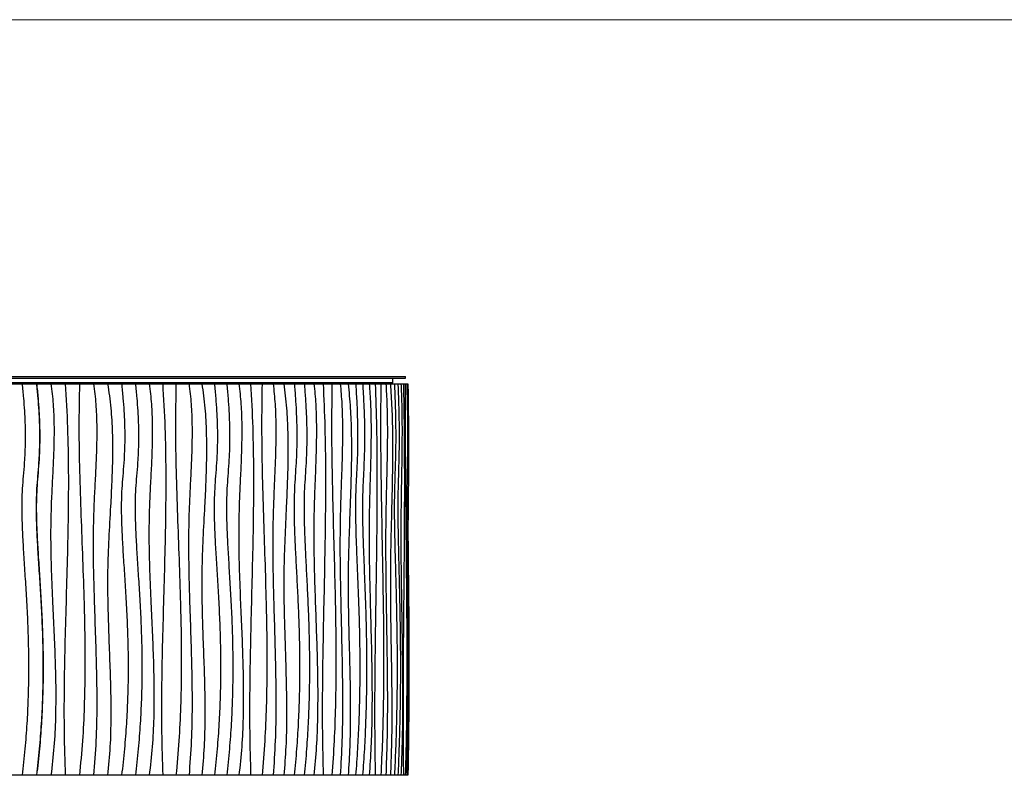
# Model space of a CAD drawing. Header units: millimetres. Extents: x 5 to 415, y 5 to 292.
# Tile 30 of 79: x 68 to 130, y 244 to 292. Entities that reach past the tile are written whole.
import ezdxf

# ---------------------------------------------------------------- set-up
doc = ezdxf.new("R2010")
doc.units = ezdxf.units.MM
doc.layers.add('TABELLA', color=7, linetype='Continuous')

msp = doc.modelspace()

# ---------------------------------------------------------------- linework, layer by layer
at = {"color": 7, "linetype": 'Continuous', "lineweight": 25}
for p, q in [((43.529, 269.306), (67.829, 269.306)), ((43.529, 269.206), (67.829, 269.206)), ((91.322, 268.906), (56.656, 268.906)), ((66.842, 268.856), (67.735, 268.856)), ((67.751, 268.856), (68.647, 268.856)), ((67.829, 269.306), (92.129, 269.306)), ((67.829, 269.206), (92.129, 269.206)), ((68.66, 268.856), (69.569, 268.856)), ((69.577, 268.856), (70.478, 268.856)), ((70.483, 268.856), (71.383, 268.856)), ((71.385, 268.856), (72.284, 268.856)), ((72.284, 268.856), (73.179, 268.856)), ((73.179, 268.856), (74.065, 268.856)), ((74.065, 268.856), (74.944, 268.856)), ((74.944, 268.856), (75.821, 268.856)), ((75.821, 268.856), (76.678, 268.856)), ((76.678, 268.856), (77.523, 268.856)), ((77.523, 268.856), (78.354, 268.856)), ((78.354, 268.856), (79.171, 268.856)), ((79.171, 268.856), (79.971, 268.856)), ((79.971, 268.856), (80.755, 268.856)), ((80.755, 268.856), (81.529, 268.856)), ((81.529, 268.856), (82.275, 268.856)), ((82.275, 268.856), (83.002, 268.856)), ((83.002, 268.856), (83.707, 268.856)), ((83.707, 268.856), (84.39, 268.856)), ((84.39, 268.856), (85.05, 268.856)), ((85.05, 268.856), (85.686, 268.856)), ((85.686, 268.856), (86.303, 268.856)), ((86.303, 268.856), (86.888, 268.856)), ((86.888, 268.856), (87.446, 268.856)), ((87.446, 268.856), (87.977, 268.856)), ((87.977, 268.856), (88.48, 268.856)), ((88.48, 268.856), (88.954, 268.856)), ((88.954, 268.856), (89.399, 268.856)), ((89.399, 268.856), (89.818, 268.856)), ((89.818, 268.856), (90.202, 268.856)), ((90.202, 268.856), (90.554, 268.856)), ((90.554, 268.856), (90.875, 268.856)), ((90.875, 268.856), (91.163, 268.856)), ((91.163, 268.856), (91.42, 268.856)), ((91.322, 268.906), (91.322, 269.206)), ((91.42, 268.856), (91.643, 268.856)), ((91.643, 268.856), (91.834, 268.856)), ((91.834, 268.856), (91.991, 268.856)), ((91.991, 268.856), (92.113, 268.856)), ((92.113, 268.856), (92.202, 268.856)), ((92.129, 269.206), (92.129, 269.306)), ((92.202, 268.856), (92.256, 268.856)), ((92.256, 268.856), (92.277, 268.856)), ((67.735, 243.956), (66.842, 243.956)), ((68.647, 243.956), (67.751, 243.956)), ((69.569, 243.956), (68.66, 243.956)), ((70.478, 243.956), (69.577, 243.956)), ((71.383, 243.956), (70.483, 243.956)), ((72.284, 243.956), (71.385, 243.956)), ((73.179, 243.956), (72.284, 243.956)), ((74.065, 243.956), (73.179, 243.956)), ((74.944, 243.956), (74.065, 243.956)), ((75.821, 243.956), (74.944, 243.956)), ((76.678, 243.956), (75.821, 243.956)), ((77.523, 243.956), (76.678, 243.956)), ((78.354, 243.956), (77.523, 243.956)), ((79.171, 243.956), (78.354, 243.956)), ((79.971, 243.956), (79.171, 243.956)), ((80.755, 243.956), (79.971, 243.956)), ((81.529, 243.956), (80.755, 243.956)), ((82.275, 243.956), (81.529, 243.956)), ((83.002, 243.956), (82.275, 243.956)), ((83.707, 243.956), (83.002, 243.956)), ((84.39, 243.956), (83.707, 243.956)), ((85.05, 243.956), (84.39, 243.956)), ((85.686, 243.956), (85.05, 243.956)), ((86.303, 243.956), (85.686, 243.956)), ((86.888, 243.956), (86.303, 243.956)), ((87.446, 243.956), (86.888, 243.956)), ((87.977, 243.956), (87.446, 243.956)), ((88.48, 243.956), (87.977, 243.956)), ((88.954, 243.956), (88.48, 243.956)), ((89.399, 243.956), (88.954, 243.956)), ((89.818, 243.956), (89.399, 243.956)), ((90.202, 243.956), (89.818, 243.956)), ((90.554, 243.956), (90.202, 243.956)), ((90.875, 243.956), (90.554, 243.956)), ((91.163, 243.956), (90.875, 243.956)), ((91.42, 243.956), (91.163, 243.956)), ((91.643, 243.956), (91.42, 243.956)), ((91.834, 243.956), (91.643, 243.956)), ((91.991, 243.956), (91.834, 243.956)), ((92.113, 243.956), (91.991, 243.956)), ((92.202, 243.956), (92.113, 243.956)), ((92.256, 243.956), (92.202, 243.956)), ((92.277, 243.956), (92.256, 243.956))]:
    msp.add_line(p, q, dxfattribs=at)
for points, knots in [([(67.735, 268.856), (67.765, 268.552), (67.823, 267.974), (67.883, 267.148), (67.919, 266.404), (67.934, 265.731), (67.931, 265.121), (67.915, 264.564), (67.882, 263.924), (67.827, 263.204), (67.758, 262.389), (67.711, 261.482), (67.712, 260.44), (67.757, 259.239), (67.832, 257.96), (67.923, 256.597), (68.014, 255.144), (68.093, 253.595), (68.144, 251.945), (68.151, 250.325), (68.116, 248.744), (68.042, 247.214), (67.921, 245.608), (67.798, 244.516), (67.735, 243.956)], [0, 0, 0, 0, 0.0367776, 0.0698355, 0.0995807, 0.1264174, 0.1507455, 0.1729586, 0.1934435, 0.2277612, 0.2598169, 0.2918548, 0.3369819, 0.3850726, 0.4363743, 0.4910896, 0.5494043, 0.611509, 0.6776136, 0.7479588, 0.8063853, 0.8677528, 0.9322295, 1, 1, 1, 1]), ([(68.647, 268.856), (68.678, 268.552), (68.737, 267.974), (68.796, 267.148), (68.833, 266.404), (68.848, 265.731), (68.845, 265.121), (68.829, 264.564), (68.796, 263.924), (68.74, 263.204), (68.671, 262.389), (68.624, 261.482), (68.625, 260.44), (68.67, 259.239), (68.745, 257.96), (68.836, 256.597), (68.929, 255.144), (69.007, 253.595), (69.059, 251.945), (69.066, 250.325), (69.031, 248.744), (68.956, 247.214), (68.835, 245.608), (68.711, 244.516), (68.647, 243.956)], [0, 0, 0, 0, 0.036778, 0.069835, 0.099581, 0.126417, 0.150745, 0.172959, 0.193444, 0.227761, 0.259817, 0.291855, 0.336982, 0.385073, 0.436374, 0.49109, 0.549404, 0.611509, 0.677614, 0.747959, 0.806385, 0.867753, 0.93223, 1, 1, 1, 1]), ([(68.66, 268.856), (68.691, 268.552), (68.749, 267.974), (68.809, 267.148), (68.845, 266.404), (68.86, 265.731), (68.858, 265.121), (68.841, 264.564), (68.808, 263.924), (68.753, 263.204), (68.684, 262.389), (68.636, 261.482), (68.638, 260.44), (68.682, 259.239), (68.758, 257.96), (68.849, 256.597), (68.941, 255.144), (69.02, 253.595), (69.071, 251.945), (69.079, 250.325), (69.044, 248.744), (68.968, 247.214), (68.847, 245.608), (68.723, 244.516), (68.66, 243.956)], [0, 0, 0, 0, 0.036778, 0.069835, 0.099581, 0.126417, 0.150745, 0.172959, 0.193444, 0.227761, 0.259817, 0.291855, 0.336982, 0.385073, 0.436374, 0.49109, 0.549404, 0.611509, 0.677614, 0.747959, 0.806385, 0.867753, 0.93223, 1, 1, 1, 1]), ([(69.569, 268.856), (69.622, 268.423), (69.73, 267.56), (69.774, 266.257), (69.763, 264.955), (69.709, 263.654), (69.64, 262.353), (69.565, 260.803), (69.54, 259.002), (69.588, 256.952), (69.673, 254.977), (69.766, 253.074), (69.842, 251.247), (69.884, 249.42), (69.869, 247.595), (69.784, 245.77), (69.641, 244.561), (69.569, 243.956)], [0, 0, 0, 0, 0.052431, 0.104616, 0.156778, 0.209001, 0.261279, 0.313571, 0.395731, 0.477948, 0.56023, 0.633694, 0.707091, 0.780375, 0.853546, 0.92669, 1, 1, 1, 1]), ([(70.478, 268.856), (70.533, 267.927), (70.642, 266.07), (70.686, 263.28), (70.671, 260.492), (70.609, 257.703), (70.529, 254.931), (70.451, 252.175), (70.402, 249.435), (70.393, 246.695), (70.449, 244.869), (70.478, 243.956)], [0, 0, 0, 0, 0.1120636, 0.2240162, 0.3359651, 0.4479495, 0.5599643, 0.6699835, 0.779986, 0.8899749, 1, 1, 1, 1]), ([(71.383, 268.856), (71.367, 267.926), (71.334, 266.066), (71.386, 263.275), (71.477, 260.483), (71.586, 257.691), (71.677, 255.099), (71.73, 252.707), (71.74, 250.516), (71.696, 248.326), (71.592, 246.137), (71.453, 244.683), (71.383, 243.956)], [0, 0, 0, 0, 0.111934, 0.223961, 0.336079, 0.44823, 0.560338, 0.648348, 0.736281, 0.824152, 0.912022, 1, 1, 1, 1]), ([(72.284, 268.856), (72.337, 268.423), (72.443, 267.56), (72.489, 266.257), (72.481, 264.956), (72.43, 263.655), (72.362, 262.354), (72.283, 260.805), (72.244, 259.007), (72.265, 256.96), (72.325, 254.865), (72.403, 252.722), (72.471, 250.53), (72.495, 248.338), (72.457, 246.144), (72.342, 244.686), (72.284, 243.956)], [0, 0, 0, 0, 0.052421, 0.104622, 0.156803, 0.209041, 0.261328, 0.313621, 0.395738, 0.477846, 0.559985, 0.648008, 0.736005, 0.823955, 0.9119, 1, 1, 1, 1]), ([(73.179, 268.856), (73.253, 268.34), (73.401, 267.31), (73.484, 265.75), (73.494, 264.189), (73.444, 262.626), (73.354, 260.901), (73.243, 259.013), (73.163, 256.962), (73.175, 254.985), (73.235, 253.084), (73.308, 251.257), (73.37, 249.432), (73.388, 247.606), (73.348, 245.778), (73.235, 244.564), (73.179, 243.956)], [0, 0, 0, 0, 0.062695, 0.125195, 0.187748, 0.250452, 0.313296, 0.39568, 0.477991, 0.560181, 0.633534, 0.70686, 0.780132, 0.853345, 0.92657, 1, 1, 1, 1]), ([(74.065, 268.856), (74.096, 268.552), (74.155, 267.974), (74.215, 267.148), (74.251, 266.404), (74.266, 265.731), (74.264, 265.121), (74.247, 264.564), (74.214, 263.924), (74.158, 263.204), (74.089, 262.389), (74.042, 261.482), (74.043, 260.44), (74.088, 259.239), (74.164, 257.96), (74.255, 256.597), (74.347, 255.144), (74.426, 253.595), (74.478, 251.945), (74.486, 250.325), (74.45, 248.744), (74.375, 247.214), (74.253, 245.608), (74.129, 244.516), (74.065, 243.956)], [0, 0, 0, 0, 0.036778, 0.069835, 0.099581, 0.126417, 0.150745, 0.172959, 0.193444, 0.227761, 0.259817, 0.291855, 0.336982, 0.385073, 0.436374, 0.49109, 0.549404, 0.611509, 0.677614, 0.747959, 0.806385, 0.867753, 0.93223, 1, 1, 1, 1]), ([(74.944, 268.856), (74.974, 268.552), (75.033, 267.974), (75.092, 267.148), (75.129, 266.404), (75.144, 265.731), (75.141, 265.121), (75.125, 264.564), (75.092, 263.924), (75.036, 263.204), (74.968, 262.389), (74.92, 261.482), (74.922, 260.44), (74.966, 259.239), (75.042, 257.96), (75.132, 256.597), (75.224, 255.144), (75.303, 253.595), (75.354, 251.945), (75.362, 250.325), (75.327, 248.744), (75.252, 247.214), (75.131, 245.608), (75.007, 244.516), (74.944, 243.956)], [0, 0, 0, 0, 0.036778, 0.069835, 0.099581, 0.126417, 0.150745, 0.172959, 0.193444, 0.227761, 0.259817, 0.291855, 0.336982, 0.385073, 0.436374, 0.49109, 0.549404, 0.611509, 0.677614, 0.747959, 0.806385, 0.867753, 0.93223, 1, 1, 1, 1]), ([(75.821, 268.856), (75.874, 268.423), (75.98, 267.56), (76.024, 266.257), (76.013, 264.955), (75.96, 263.654), (75.892, 262.353), (75.817, 260.803), (75.793, 259.002), (75.84, 256.952), (75.924, 254.977), (76.016, 253.074), (76.091, 251.247), (76.133, 249.42), (76.118, 247.595), (76.034, 245.77), (75.892, 244.561), (75.821, 243.956)], [0, 0, 0, 0, 0.0524314, 0.1046165, 0.1567784, 0.2090007, 0.2612785, 0.3135711, 0.3957307, 0.477948, 0.5602295, 0.6336943, 0.7070915, 0.7803746, 0.8535463, 0.9266898, 1, 1, 1, 1]), ([(76.678, 268.856), (76.732, 267.927), (76.839, 266.07), (76.882, 263.28), (76.867, 260.492), (76.807, 257.703), (76.728, 254.931), (76.652, 252.175), (76.603, 249.435), (76.595, 246.695), (76.65, 244.869), (76.678, 243.956)], [0, 0, 0, 0, 0.1120636, 0.2240162, 0.3359651, 0.4479495, 0.5599643, 0.6699835, 0.779986, 0.8899749, 1, 1, 1, 1]), ([(77.523, 268.856), (77.507, 267.926), (77.475, 266.066), (77.526, 263.275), (77.613, 260.483), (77.719, 257.691), (77.807, 255.099), (77.859, 252.707), (77.869, 250.516), (77.826, 248.326), (77.725, 246.137), (77.59, 244.683), (77.523, 243.956)], [0, 0, 0, 0, 0.111934, 0.223961, 0.336079, 0.44823, 0.560338, 0.648348, 0.736281, 0.824152, 0.912022, 1, 1, 1, 1]), ([(78.354, 268.856), (78.405, 268.423), (78.506, 267.56), (78.551, 266.257), (78.543, 264.956), (78.494, 263.655), (78.429, 262.354), (78.353, 260.805), (78.315, 259.007), (78.336, 256.96), (78.393, 254.865), (78.468, 252.722), (78.533, 250.53), (78.556, 248.338), (78.52, 246.144), (78.409, 244.686), (78.354, 243.956)], [0, 0, 0, 0, 0.052421, 0.104622, 0.156803, 0.209041, 0.261328, 0.313621, 0.395738, 0.477846, 0.559985, 0.648008, 0.736005, 0.823955, 0.9119, 1, 1, 1, 1]), ([(79.171, 268.856), (79.241, 268.34), (79.382, 267.31), (79.46, 265.75), (79.47, 264.189), (79.423, 262.626), (79.337, 260.901), (79.232, 259.013), (79.156, 256.962), (79.168, 254.985), (79.225, 253.084), (79.294, 251.257), (79.352, 249.432), (79.37, 247.606), (79.331, 245.778), (79.224, 244.564), (79.171, 243.956)], [0, 0, 0, 0, 0.062695, 0.125195, 0.187748, 0.250452, 0.313296, 0.39568, 0.477991, 0.560181, 0.633534, 0.70686, 0.780132, 0.853345, 0.92657, 1, 1, 1, 1]), ([(79.971, 268.856), (80, 268.552), (80.055, 267.974), (80.112, 267.148), (80.146, 266.404), (80.16, 265.731), (80.158, 265.121), (80.142, 264.564), (80.111, 263.924), (80.059, 263.204), (79.994, 262.389), (79.949, 261.482), (79.95, 260.44), (79.993, 259.239), (80.064, 257.96), (80.149, 256.597), (80.236, 255.144), (80.311, 253.595), (80.359, 251.945), (80.366, 250.325), (80.333, 248.744), (80.262, 247.214), (80.148, 245.608), (80.031, 244.516), (79.971, 243.956)], [0, 0, 0, 0, 0.036778, 0.069835, 0.099581, 0.126417, 0.150745, 0.172959, 0.193444, 0.227761, 0.259817, 0.291855, 0.336982, 0.385073, 0.436374, 0.49109, 0.549404, 0.611509, 0.677614, 0.747959, 0.806385, 0.867753, 0.93223, 1, 1, 1, 1]), ([(80.755, 268.856), (80.784, 268.552), (80.838, 267.974), (80.893, 267.148), (80.927, 266.404), (80.941, 265.731), (80.939, 265.121), (80.924, 264.564), (80.893, 263.924), (80.841, 263.204), (80.777, 262.389), (80.734, 261.482), (80.735, 260.44), (80.776, 259.239), (80.846, 257.96), (80.931, 256.597), (81.016, 255.144), (81.089, 253.595), (81.137, 251.945), (81.144, 250.325), (81.112, 248.744), (81.042, 247.214), (80.929, 245.608), (80.814, 244.516), (80.755, 243.956)], [0, 0, 0, 0, 0.036778, 0.069835, 0.099581, 0.126417, 0.150745, 0.172959, 0.193444, 0.227761, 0.259817, 0.291855, 0.336982, 0.385073, 0.436374, 0.49109, 0.549404, 0.611509, 0.677614, 0.747959, 0.806385, 0.867753, 0.93223, 1, 1, 1, 1]), ([(81.529, 268.856), (81.578, 268.423), (81.675, 267.56), (81.716, 266.257), (81.705, 264.955), (81.657, 263.654), (81.594, 262.353), (81.525, 260.803), (81.503, 259.002), (81.546, 256.952), (81.624, 254.977), (81.708, 253.074), (81.777, 251.247), (81.816, 249.42), (81.802, 247.595), (81.725, 245.77), (81.594, 244.561), (81.529, 243.956)], [0, 0, 0, 0, 0.0524314, 0.1046165, 0.1567784, 0.2090007, 0.2612785, 0.3135711, 0.3957307, 0.477948, 0.5602295, 0.6336943, 0.7070915, 0.7803746, 0.8535463, 0.9266898, 1, 1, 1, 1]), ([(82.275, 268.856), (82.324, 267.927), (82.422, 266.07), (82.46, 263.28), (82.447, 260.492), (82.392, 257.703), (82.321, 254.931), (82.252, 252.175), (82.207, 249.435), (82.199, 246.695), (82.25, 244.869), (82.275, 243.956)], [0, 0, 0, 0, 0.1120636, 0.2240162, 0.3359651, 0.4479495, 0.5599643, 0.6699835, 0.779986, 0.8899749, 1, 1, 1, 1]), ([(83.002, 268.856), (82.987, 267.926), (82.958, 266.066), (83.004, 263.275), (83.083, 260.483), (83.178, 257.691), (83.257, 255.099), (83.304, 252.707), (83.313, 250.516), (83.274, 248.326), (83.184, 246.137), (83.062, 244.683), (83.002, 243.956)], [0, 0, 0, 0, 0.111934, 0.223961, 0.336079, 0.44823, 0.560338, 0.648348, 0.736281, 0.824152, 0.912022, 1, 1, 1, 1]), ([(83.707, 268.856), (83.752, 268.423), (83.842, 267.56), (83.882, 266.257), (83.875, 264.956), (83.831, 263.655), (83.773, 262.354), (83.706, 260.805), (83.672, 259.007), (83.69, 256.96), (83.742, 254.865), (83.808, 252.722), (83.866, 250.53), (83.887, 248.338), (83.854, 246.144), (83.756, 244.686), (83.707, 243.956)], [0, 0, 0, 0, 0.052421, 0.104622, 0.156803, 0.209041, 0.261328, 0.313621, 0.395738, 0.477846, 0.559985, 0.648008, 0.736005, 0.823955, 0.9119, 1, 1, 1, 1]), ([(84.39, 268.856), (84.452, 268.34), (84.575, 267.31), (84.644, 265.75), (84.653, 264.189), (84.611, 262.626), (84.536, 260.901), (84.444, 259.013), (84.377, 256.962), (84.387, 254.985), (84.437, 253.084), (84.498, 251.257), (84.549, 249.432), (84.565, 247.606), (84.531, 245.778), (84.437, 244.564), (84.39, 243.956)], [0, 0, 0, 0, 0.062695, 0.125195, 0.187748, 0.250452, 0.313296, 0.39568, 0.477991, 0.560181, 0.633534, 0.70686, 0.780132, 0.853345, 0.92657, 1, 1, 1, 1]), ([(85.05, 268.856), (85.075, 268.552), (85.123, 267.974), (85.171, 267.148), (85.201, 266.404), (85.213, 265.731), (85.211, 265.121), (85.198, 264.564), (85.171, 263.924), (85.126, 263.204), (85.069, 262.389), (85.031, 261.482), (85.032, 260.44), (85.068, 259.239), (85.13, 257.96), (85.204, 256.597), (85.28, 255.144), (85.344, 253.595), (85.386, 251.945), (85.392, 250.325), (85.364, 248.744), (85.302, 247.214), (85.203, 245.608), (85.102, 244.516), (85.05, 243.956)], [0, 0, 0, 0, 0.036778, 0.069835, 0.099581, 0.126417, 0.150745, 0.172959, 0.193444, 0.227761, 0.259817, 0.291855, 0.336982, 0.385073, 0.436374, 0.49109, 0.549404, 0.611509, 0.677614, 0.747959, 0.806385, 0.867753, 0.93223, 1, 1, 1, 1]), ([(85.686, 268.856), (85.71, 268.552), (85.757, 267.974), (85.804, 267.148), (85.833, 266.404), (85.845, 265.731), (85.843, 265.121), (85.83, 264.564), (85.804, 263.924), (85.76, 263.204), (85.705, 262.389), (85.667, 261.482), (85.668, 260.44), (85.704, 259.239), (85.764, 257.96), (85.836, 256.597), (85.909, 255.144), (85.972, 253.595), (86.013, 251.945), (86.019, 250.325), (85.991, 248.744), (85.931, 247.214), (85.835, 245.608), (85.736, 244.516), (85.686, 243.956)], [0, 0, 0, 0, 0.036778, 0.069835, 0.099581, 0.126417, 0.150745, 0.172959, 0.193444, 0.227761, 0.259817, 0.291855, 0.336982, 0.385073, 0.436374, 0.49109, 0.549404, 0.611509, 0.677614, 0.747959, 0.806385, 0.867753, 0.93223, 1, 1, 1, 1]), ([(86.303, 268.856), (86.344, 268.423), (86.427, 267.56), (86.461, 266.257), (86.452, 264.955), (86.411, 263.654), (86.358, 262.353), (86.3, 260.803), (86.281, 259.002), (86.317, 256.952), (86.383, 254.977), (86.454, 253.074), (86.513, 251.247), (86.545, 249.42), (86.534, 247.595), (86.469, 245.77), (86.358, 244.561), (86.303, 243.956)], [0, 0, 0, 0, 0.052431, 0.104616, 0.156778, 0.209001, 0.261279, 0.313571, 0.395731, 0.477948, 0.56023, 0.633694, 0.707091, 0.780375, 0.853546, 0.92669, 1, 1, 1, 1]), ([(86.888, 268.856), (86.929, 267.927), (87.01, 266.07), (87.042, 263.28), (87.031, 260.492), (86.985, 257.703), (86.926, 254.931), (86.868, 252.175), (86.831, 249.435), (86.825, 246.695), (86.867, 244.869), (86.888, 243.956)], [0, 0, 0, 0, 0.1120636, 0.2240162, 0.3359651, 0.4479495, 0.5599643, 0.6699835, 0.779986, 0.8899749, 1, 1, 1, 1]), ([(87.446, 268.856), (87.434, 267.926), (87.411, 266.066), (87.448, 263.275), (87.513, 260.483), (87.591, 257.691), (87.656, 255.099), (87.694, 252.707), (87.701, 250.516), (87.67, 248.326), (87.596, 246.137), (87.496, 244.683), (87.446, 243.956)], [0, 0, 0, 0, 0.111934, 0.223961, 0.336079, 0.44823, 0.560338, 0.648348, 0.736281, 0.824152, 0.912022, 1, 1, 1, 1]), ([(87.977, 268.856), (88.014, 268.423), (88.087, 267.56), (88.119, 266.257), (88.113, 264.956), (88.078, 263.655), (88.031, 262.354), (87.977, 260.805), (87.949, 259.007), (87.964, 256.96), (88.006, 254.865), (88.059, 252.722), (88.106, 250.53), (88.123, 248.338), (88.096, 246.144), (88.017, 244.686), (87.977, 243.956)], [0, 0, 0, 0, 0.052421, 0.104622, 0.156803, 0.209041, 0.261328, 0.313621, 0.395738, 0.477846, 0.559985, 0.648008, 0.736005, 0.823955, 0.9119, 1, 1, 1, 1]), ([(88.48, 268.856), (88.529, 268.34), (88.628, 267.31), (88.682, 265.75), (88.689, 264.189), (88.656, 262.626), (88.596, 260.901), (88.523, 259.013), (88.47, 256.962), (88.478, 254.985), (88.518, 253.084), (88.566, 251.257), (88.607, 249.432), (88.619, 247.606), (88.592, 245.778), (88.518, 244.564), (88.48, 243.956)], [0, 0, 0, 0, 0.062695, 0.125195, 0.187748, 0.250452, 0.313296, 0.39568, 0.477991, 0.560181, 0.633534, 0.70686, 0.780132, 0.853345, 0.92657, 1, 1, 1, 1]), ([(88.954, 268.856), (88.974, 268.552), (89.011, 267.974), (89.049, 267.148), (89.072, 266.404), (89.082, 265.731), (89.08, 265.121), (89.07, 264.564), (89.049, 263.924), (89.014, 263.204), (88.97, 262.389), (88.94, 261.482), (88.94, 260.44), (88.969, 259.239), (89.017, 257.96), (89.075, 256.597), (89.134, 255.144), (89.184, 253.595), (89.216, 251.945), (89.221, 250.325), (89.199, 248.744), (89.151, 247.214), (89.074, 245.608), (88.995, 244.516), (88.954, 243.956)], [0, 0, 0, 0, 0.036778, 0.069835, 0.099581, 0.126417, 0.150745, 0.172959, 0.193444, 0.227761, 0.259817, 0.291855, 0.336982, 0.385073, 0.436374, 0.49109, 0.549404, 0.611509, 0.677614, 0.747959, 0.806385, 0.867753, 0.93223, 1, 1, 1, 1]), ([(89.399, 268.856), (89.418, 268.552), (89.454, 267.974), (89.49, 267.148), (89.512, 266.404), (89.521, 265.731), (89.52, 265.121), (89.51, 264.564), (89.489, 263.924), (89.456, 263.204), (89.414, 262.389), (89.385, 261.482), (89.386, 260.44), (89.413, 259.239), (89.459, 257.96), (89.514, 256.597), (89.57, 255.144), (89.618, 253.595), (89.649, 251.945), (89.654, 250.325), (89.633, 248.744), (89.587, 247.214), (89.513, 245.608), (89.438, 244.516), (89.399, 243.956)], [0, 0, 0, 0, 0.036778, 0.069835, 0.099581, 0.126417, 0.150745, 0.172959, 0.193444, 0.227761, 0.259817, 0.291855, 0.336982, 0.385073, 0.436374, 0.49109, 0.549404, 0.611509, 0.677614, 0.747959, 0.806385, 0.867753, 0.93223, 1, 1, 1, 1]), ([(89.818, 268.856), (89.849, 268.423), (89.91, 267.56), (89.936, 266.257), (89.93, 264.955), (89.899, 263.654), (89.859, 262.353), (89.816, 260.803), (89.801, 259.002), (89.829, 256.952), (89.878, 254.977), (89.931, 253.074), (89.975, 251.247), (89.999, 249.42), (89.991, 247.595), (89.942, 245.77), (89.859, 244.561), (89.818, 243.956)], [0, 0, 0, 0, 0.0524314, 0.1046165, 0.1567784, 0.2090007, 0.2612785, 0.3135711, 0.3957307, 0.477948, 0.5602295, 0.6336943, 0.7070915, 0.7803746, 0.8535463, 0.9266898, 1, 1, 1, 1]), ([(90.202, 268.856), (90.231, 267.927), (90.291, 266.07), (90.314, 263.28), (90.306, 260.492), (90.273, 257.703), (90.229, 254.931), (90.187, 252.175), (90.16, 249.435), (90.155, 246.695), (90.186, 244.869), (90.202, 243.956)], [0, 0, 0, 0, 0.1120636, 0.2240162, 0.3359651, 0.4479495, 0.5599643, 0.6699835, 0.779986, 0.8899749, 1, 1, 1, 1]), ([(90.554, 268.856), (90.546, 267.926), (90.529, 266.066), (90.555, 263.275), (90.602, 260.483), (90.657, 257.691), (90.704, 255.099), (90.731, 252.707), (90.736, 250.516), (90.713, 248.326), (90.661, 246.137), (90.59, 244.683), (90.554, 243.956)], [0, 0, 0, 0, 0.111934, 0.223961, 0.336079, 0.44823, 0.560338, 0.648348, 0.736281, 0.824152, 0.912022, 1, 1, 1, 1]), ([(90.875, 268.856), (90.9, 268.423), (90.951, 267.56), (90.973, 266.257), (90.969, 264.956), (90.945, 263.655), (90.912, 262.354), (90.874, 260.805), (90.855, 259.007), (90.866, 256.96), (90.894, 254.865), (90.932, 252.722), (90.964, 250.53), (90.975, 248.338), (90.957, 246.144), (90.902, 244.686), (90.875, 243.956)], [0, 0, 0, 0, 0.052421, 0.104622, 0.156803, 0.209041, 0.261328, 0.313621, 0.395738, 0.477846, 0.559985, 0.648008, 0.736005, 0.823955, 0.9119, 1, 1, 1, 1]), ([(91.163, 268.856), (91.196, 268.34), (91.262, 267.31), (91.299, 265.75), (91.304, 264.189), (91.282, 262.626), (91.241, 260.901), (91.192, 259.013), (91.156, 256.962), (91.162, 254.985), (91.189, 253.084), (91.221, 251.257), (91.248, 249.432), (91.257, 247.606), (91.239, 245.778), (91.189, 244.564), (91.163, 243.956)], [0, 0, 0, 0, 0.062695, 0.125195, 0.187748, 0.250452, 0.313296, 0.39568, 0.477991, 0.560181, 0.633534, 0.70686, 0.780132, 0.853345, 0.92657, 1, 1, 1, 1]), ([(91.42, 268.856), (91.432, 268.552), (91.456, 267.974), (91.481, 267.148), (91.496, 266.404), (91.502, 265.731), (91.501, 265.121), (91.495, 264.564), (91.481, 263.924), (91.458, 263.204), (91.429, 262.389), (91.41, 261.482), (91.41, 260.44), (91.429, 259.239), (91.46, 257.96), (91.498, 256.597), (91.536, 255.144), (91.568, 253.595), (91.59, 251.945), (91.593, 250.325), (91.578, 248.744), (91.547, 247.214), (91.497, 245.608), (91.446, 244.516), (91.42, 243.956)], [0, 0, 0, 0, 0.036778, 0.069835, 0.099581, 0.126417, 0.150745, 0.172959, 0.193444, 0.227761, 0.259817, 0.291855, 0.336982, 0.385073, 0.436374, 0.49109, 0.549404, 0.611509, 0.677614, 0.747959, 0.806385, 0.867753, 0.93223, 1, 1, 1, 1]), ([(91.643, 268.856), (91.655, 268.552), (91.677, 267.974), (91.699, 267.148), (91.713, 266.404), (91.719, 265.731), (91.718, 265.121), (91.712, 264.564), (91.699, 263.924), (91.678, 263.204), (91.652, 262.389), (91.634, 261.482), (91.635, 260.44), (91.652, 259.239), (91.68, 257.96), (91.715, 256.597), (91.75, 255.144), (91.779, 253.595), (91.799, 251.945), (91.802, 250.325), (91.788, 248.744), (91.76, 247.214), (91.714, 245.608), (91.667, 244.516), (91.643, 243.956)], [0, 0, 0, 0, 0.036778, 0.069835, 0.099581, 0.126417, 0.150745, 0.172959, 0.193444, 0.227761, 0.259817, 0.291855, 0.336982, 0.385073, 0.436374, 0.49109, 0.549404, 0.611509, 0.677614, 0.747959, 0.806385, 0.867753, 0.93223, 1, 1, 1, 1]), ([(91.834, 268.856), (91.853, 268.423), (91.89, 267.56), (91.905, 266.257), (91.901, 264.955), (91.883, 263.654), (91.859, 262.353), (91.833, 260.803), (91.825, 259.002), (91.841, 256.952), (91.87, 254.977), (91.902, 253.074), (91.928, 251.247), (91.943, 249.42), (91.937, 247.595), (91.908, 245.77), (91.859, 244.561), (91.834, 243.956)], [0, 0, 0, 0, 0.0524314, 0.1046165, 0.1567784, 0.2090007, 0.2612785, 0.3135711, 0.3957307, 0.477948, 0.5602295, 0.6336943, 0.7070915, 0.7803746, 0.8535463, 0.9266898, 1, 1, 1, 1]), ([(91.991, 268.856), (92.007, 267.927), (92.041, 266.07), (92.054, 263.28), (92.05, 260.492), (92.031, 257.703), (92.006, 254.931), (91.983, 252.175), (91.967, 249.435), (91.965, 246.695), (91.982, 244.869), (91.991, 243.956)], [0, 0, 0, 0, 0.1120636, 0.2240162, 0.3359651, 0.4479495, 0.5599643, 0.6699835, 0.779986, 0.8899749, 1, 1, 1, 1]), ([(92.113, 268.856), (92.109, 267.926), (92.1, 266.066), (92.114, 263.275), (92.138, 260.483), (92.168, 257.691), (92.192, 255.099), (92.207, 252.707), (92.209, 250.516), (92.197, 248.326), (92.169, 246.137), (92.132, 244.683), (92.113, 243.956)], [0, 0, 0, 0, 0.111934, 0.223961, 0.336079, 0.44823, 0.560338, 0.648348, 0.736281, 0.824152, 0.912022, 1, 1, 1, 1]), ([(92.202, 268.856), (92.214, 268.423), (92.239, 267.56), (92.25, 266.257), (92.248, 264.956), (92.236, 263.655), (92.22, 262.354), (92.201, 260.805), (92.192, 259.007), (92.197, 256.96), (92.211, 254.865), (92.23, 252.722), (92.245, 250.53), (92.251, 248.338), (92.242, 246.144), (92.215, 244.686), (92.202, 243.956)], [0, 0, 0, 0, 0.052421, 0.104622, 0.156803, 0.209041, 0.261328, 0.313621, 0.395738, 0.477846, 0.559985, 0.648008, 0.736005, 0.823955, 0.9119, 1, 1, 1, 1]), ([(92.256, 268.856), (92.271, 268.34), (92.3, 267.31), (92.317, 265.75), (92.319, 264.189), (92.309, 262.626), (92.291, 260.901), (92.269, 259.013), (92.253, 256.962), (92.256, 254.985), (92.268, 253.084), (92.282, 251.257), (92.294, 249.432), (92.298, 247.606), (92.29, 245.778), (92.267, 244.564), (92.256, 243.956)], [0, 0, 0, 0, 0.062695, 0.125195, 0.187748, 0.250452, 0.313296, 0.39568, 0.477991, 0.560181, 0.633534, 0.70686, 0.780132, 0.853345, 0.92657, 1, 1, 1, 1]), ([(92.277, 268.856), (92.282, 268.552), (92.291, 267.974), (92.301, 267.169), (92.304, 266.669), (92.306, 266.443)], [0, 0, 0, 0, 0.379042, 0.719748, 1, 1, 1, 1]), ([(92.278, 259.752), (92.279, 259.59), (92.282, 259.002), (92.293, 257.96), (92.307, 256.597), (92.322, 255.144), (92.335, 253.595), (92.343, 251.945), (92.345, 250.325), (92.339, 248.744), (92.327, 247.214), (92.307, 245.608), (92.287, 244.516), (92.277, 243.956)], [0, 0, 0, 0, 0.03074, 0.111603, 0.197846, 0.289763, 0.387653, 0.491849, 0.602728, 0.694821, 0.79155, 0.893179, 1, 1, 1, 1])]:
    msp.add_open_spline(points, degree=3, knots=knots, dxfattribs=at)
at = {"layer": 'TABELLA', "color": 5, "linetype": 'Continuous', "lineweight": 18}
msp.add_line((414.98, 292), (5, 292), dxfattribs=at)

doc.saveas('drawing.dxf')
